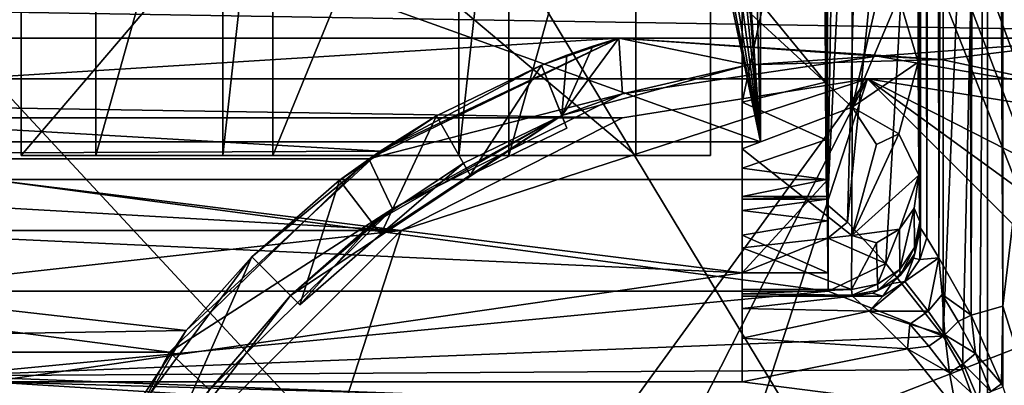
# Model space of a CAD drawing. Extents: x -3 to 104, y -79 to 161.
# Tile 64 of 203: x 61.25 to 82.96, y -9.55 to -1.5. Entities that reach past the tile are written whole.
import ezdxf

# ---------------------------------------------------------------- set-up
doc = ezdxf.new("R2010")
doc.units = 0
doc.header["$MEASUREMENT"] = 0

msp = doc.modelspace()

# ---------------------------------------------------------------- linework, layer by layer
for points in [[(82.928497, -7.8067, 55), (101.670998, 149.520996, 55), (82.928497, 96.8293, 55)], [(101.670998, -67.221199, 55), (101.670998, 149.520996, 55), (82.928497, -7.8067, 55)], [(100.68, 148.529999, 52.5), (100.68, -66.229897, 52.5), (82.590202, 71.511299, 52.5)], [(100.300003, 129.649994, 17.299999), (100.300003, -43.349998, 17.299999), (75.836403, 70.811302, 17.299999)], [(82.462196, 97.481697, 55.464298), (81.957703, 96.5158, 56.130299), (82.237, -8.0086, 55.735298)], [(82.928497, -7.8067, 55), (82.462196, 97.481697, 55.464298), (82.237, -8.0086, 55.735298)], [(82.928497, 96.8293, 55), (82.462196, 97.481697, 55.464298), (82.928497, -7.8067, 55)], [(81.957703, 96.5158, 56.130299), (81.409302, 95.583702, 57.256199), (81.522301, -6.7478, 56.9613)], [(82.237, -8.0086, 55.735298), (81.957703, 96.5158, 56.130299), (81.522301, -6.7478, 56.9613)], [(81.409302, 95.583702, 57.256199), (81.115601, 95.114502, 58.758301), (81.2528, -6.3077, 57.792198)], [(81.522301, -6.7478, 56.9613), (81.409302, 95.583702, 57.256199), (81.2528, -6.3077, 57.792198)], [(81.109001, -6.074, 59), (81.109001, 95.096603, 59), (81.059998, 62.8307, 69.016998)], [(81.115601, 95.114502, 58.758301), (81.109001, 95.096603, 59), (81.115601, -6.0919, 58.758301)], [(81.115601, -6.0919, 58.758301), (81.109001, 95.096603, 59), (81.109001, -6.074, 59)], [(81.2528, -6.3077, 57.792198), (81.115601, 95.114502, 58.758301), (81.115601, -6.0919, 58.758301)], [(77.586403, -4.1887, 55.700001), (77.586403, 92.311302, 55.700001), (75.836403, 70.811302, 55.700001)], [(77.586403, 92.311302, 54.099998), (77.586403, -4.1887, 54.099998), (75.836403, 20.8113, 54.099998)], [(77.586403, 92.311302, 54.099998), (77.586403, -4.1887, 55.700001), (77.586403, -4.1887, 54.099998)], [(77.586403, 92.311302, 55.700001), (77.586403, -4.1887, 55.700001), (77.586403, 92.311302, 54.099998)], [(82.590202, 71.511299, 52.5), (100.68, -66.229897, 52.5), (82.590202, 16.511299, 52.5)], [(75.836403, 70.811302, 17.299999), (100.300003, -43.349998, 17.299999), (75.836403, 20.8113, 17.299999)], [(77.586403, -4.1887, 55.700001), (75.836403, 70.811302, 55.700001), (75.836403, 20.8113, 55.700001)], [(81.109001, -6.074, 59), (81.059998, 62.8307, 69.016998), (81.0588, 50.517899, 69.262199)], [(100.300003, -43.349998, 18.9), (96.816803, 56.689499, 18.9), (75.836403, 20.8113, 18.9)], [(81.0588, 2.5419, 69.262199), (81.109001, -6.074, 59), (81.0588, 50.517899, 69.262199)], [(100.300003, -43.349998, 18.9), (75.836403, 20.8113, 18.9), (75.663101, 20.052, 18.9)], [(75.836403, 20.8113, 17.299999), (100.300003, -43.349998, 17.299999), (75.663101, 20.052, 17.299999)], [(77.586403, -4.1887, 55.700001), (75.836403, 20.8113, 55.700001), (75.663101, 20.052, 55.700001)], [(75.836403, 20.8113, 54.099998), (77.586403, -4.1887, 54.099998), (75.663101, 20.052, 54.099998)], [(4.5864, -4.1887, 55.700001), (77.586403, -4.1887, 55.700001), (10.1631, 20.052, 55.700001)], [(77.586403, -4.1887, 54.099998), (4.5864, -4.1887, 54.099998), (10.1631, 20.052, 54.099998)], [(10.1631, 20.052, 55.700001), (77.586403, -4.1887, 55.700001), (72.509804, 20.052, 55.700001)], [(77.586403, -4.1887, 54.099998), (10.1631, 20.052, 54.099998), (72.509804, 20.052, 54.099998)], [(77.586403, -4.1887, 55.700001), (72.9953, 19.4431, 55.700001), (72.509804, 20.052, 55.700001)], [(72.9953, 19.4431, 54.099998), (77.586403, -4.1887, 54.099998), (72.509804, 20.052, 54.099998)], [(100.300003, -43.349998, 18.9), (75.663101, 20.052, 18.9), (75.177597, 19.4431, 18.9)], [(75.663101, 20.052, 17.299999), (100.300003, -43.349998, 17.299999), (75.177597, 19.4431, 17.299999)], [(77.586403, -4.1887, 55.700001), (75.663101, 20.052, 55.700001), (75.177597, 19.4431, 55.700001)], [(75.663101, 20.052, 54.099998), (77.586403, -4.1887, 54.099998), (75.177597, 19.4431, 54.099998)], [(77.586403, -4.1887, 55.700001), (73.696999, 19.1052, 55.700001), (72.9953, 19.4431, 55.700001)], [(73.696999, 19.1052, 54.099998), (77.586403, -4.1887, 54.099998), (72.9953, 19.4431, 54.099998)], [(98.300003, -43.349998, 18.9), (75.177597, 19.4431, 18.9), (74.475899, 19.1052, 18.9)], [(75.177597, 19.4431, 17.299999), (98.300003, -43.349998, 17.299999), (74.475899, 19.1052, 17.299999)], [(77.586403, -4.1887, 55.700001), (75.177597, 19.4431, 55.700001), (74.475899, 19.1052, 55.700001)], [(75.177597, 19.4431, 54.099998), (77.586403, -4.1887, 54.099998), (74.475899, 19.1052, 54.099998)], [(100.300003, -43.349998, 18.9), (75.177597, 19.4431, 18.9), (98.300003, -43.349998, 18.9)], [(75.177597, 19.4431, 17.299999), (100.300003, -43.349998, 17.299999), (98.300003, -43.349998, 17.299999)], [(60.471001, 19.228001, 17.299999), (98.300003, -43.349998, 17.299999), (2.3, -43.349998, 17.299999)], [(98.300003, -43.349998, 18.9), (73.696999, 19.1052, 18.9), (45.495899, 13.5513, 18.9)], [(73.696999, 19.1052, 17.299999), (98.300003, -43.349998, 17.299999), (60.471001, 19.228001, 17.299999)], [(98.300003, -43.349998, 18.9), (74.475899, 19.1052, 18.9), (73.696999, 19.1052, 18.9)], [(74.475899, 19.1052, 17.299999), (98.300003, -43.349998, 17.299999), (73.696999, 19.1052, 17.299999)], [(77.586403, -4.1887, 55.700001), (74.475899, 19.1052, 55.700001), (73.696999, 19.1052, 55.700001)], [(74.475899, 19.1052, 54.099998), (77.586403, -4.1887, 54.099998), (73.696999, 19.1052, 54.099998)], [(82.590202, 16.511299, 52.5), (100.68, -66.229897, 52.5), (82.590202, 15.3113, 52.5)], [(79.063202, -5.5731, 58.127399), (79.011398, 2.5436, 68.724503), (79.063202, 15.3113, 58.127399)], [(80.0737, 15.3113, 55.192799), (79.507797, -5.9587, 56.353199), (79.063202, -5.5731, 58.127399)], [(79.417198, 15.3113, 56.614399), (80.0737, 15.3113, 55.192799), (79.063202, -5.5731, 58.127399)], [(79.063202, 15.3113, 58.127399), (79.417198, 15.3113, 56.614399), (79.063202, -5.5731, 58.127399)], [(81.618599, 15.3113, 53.3554), (80.350403, -6.872, 54.756901), (79.507797, -5.9587, 56.353199)], [(80.0737, 15.3113, 55.192799), (81.618599, 15.3113, 53.3554), (79.507797, -5.9587, 56.353199)], [(81.618599, 15.3113, 53.3554), (81.618599, -8.4738, 53.355499), (80.350403, -6.872, 54.756901)], [(82.590202, 15.3113, 52.5), (82.042503, -9.2048, 52.982201), (81.618599, -8.4738, 53.355499)], [(81.618599, 15.3113, 53.3554), (82.590202, 15.3113, 52.5), (81.618599, -8.4738, 53.355499)], [(82.590202, 15.3113, 52.5), (82.419601, -10.2271, 52.650299), (82.042503, -9.2048, 52.982201)], [(82.590202, 15.3113, 52.5), (82.590202, -11.5615, 52.5), (82.419601, -10.2271, 52.650299)], [(82.590202, 15.3113, 52.5), (100.68, -66.229897, 52.5), (82.590202, -11.5615, 52.5)], [(82.510002, -61.897999, 18.9), (45.495899, 13.5513, 18.9), (34.91, -61.897999, 18.9)], [(98.300003, -43.349998, 18.9), (45.495899, 13.5513, 18.9), (82.510002, -61.897999, 18.9)], [(61.2864, 13.3113, 68.400002), (61.2864, -4.4887, 68.400002), (76.486397, 13.3113, 68.400002)], [(76.486397, 13.3113, 68.400002), (61.2864, -4.4887, 68.400002), (76.486397, -4.4887, 68.400002)], [(61.2864, -4.4887, 55.700001), (76.486397, 13.3113, 55.700001), (76.486397, -4.4887, 55.700001)], [(61.2864, -4.4887, 55.700001), (61.2864, 13.3113, 55.700001), (76.486397, 13.3113, 55.700001)], [(61.2864, -4.4887, 68.400002), (61.2864, 13.3113, 68.400002), (61.2864, -4.4887, 55.700001)], [(61.2864, -4.4887, 55.700001), (61.2864, 13.3113, 68.400002), (61.2864, 13.3113, 55.700001)], [(76.486397, 13.3113, 68.400002), (76.486397, -4.4887, 68.400002), (76.486397, 13.3113, 55.700001)], [(76.486397, 13.3113, 55.700001), (76.486397, -4.4887, 68.400002), (76.486397, -4.4887, 55.700001)], [(62.936401, 5.5113, 59.700001), (62.936401, -4.4887, 59.700001), (65.736397, 5.5113, 59.700001)], [(65.736397, 5.5113, 59.700001), (62.936401, -4.4887, 59.700001), (65.736397, -4.4887, 59.700001)], [(62.936401, 5.5113, 66.400002), (62.936401, -4.4887, 66.400002), (62.936401, 5.5113, 59.700001)], [(62.936401, 5.5113, 59.700001), (62.936401, -4.4887, 66.400002), (62.936401, -4.4887, 59.700001)], [(62.936401, -4.4887, 66.400002), (62.936401, 5.5113, 66.400002), (74.836403, -4.4887, 66.400002)], [(74.836403, -4.4887, 66.400002), (62.936401, 5.5113, 66.400002), (74.836403, 5.5113, 66.400002)], [(65.736397, 5.5113, 57.900002), (65.736397, -4.4887, 57.900002), (66.836403, 5.5113, 57.900002)], [(66.836403, 5.5113, 57.900002), (65.736397, -4.4887, 57.900002), (66.836403, -4.4887, 57.900002)], [(65.736397, 5.5113, 59.700001), (65.736397, -4.4887, 59.700001), (65.736397, 5.5113, 57.900002)], [(65.736397, 5.5113, 57.900002), (65.736397, -4.4887, 59.700001), (65.736397, -4.4887, 57.900002)], [(66.836403, 5.5113, 56.599998), (66.836403, -4.4887, 56.599998), (70.936401, 5.5113, 56.599998)], [(70.936401, 5.5113, 56.599998), (66.836403, -4.4887, 56.599998), (70.936401, -4.4887, 56.599998)], [(66.836403, 5.5113, 57.900002), (66.836403, -4.4887, 57.900002), (66.836403, 5.5113, 56.599998)], [(66.836403, 5.5113, 56.599998), (66.836403, -4.4887, 57.900002), (66.836403, -4.4887, 56.599998)], [(70.936401, 5.5113, 57.900002), (70.936401, -4.4887, 57.900002), (72.0364, 5.5113, 57.900002)], [(72.0364, 5.5113, 57.900002), (70.936401, -4.4887, 57.900002), (72.0364, -4.4887, 57.900002)], [(70.936401, -4.4887, 57.900002), (70.936401, 5.5113, 56.599998), (70.936401, -4.4887, 56.599998)], [(70.936401, 5.5113, 57.900002), (70.936401, 5.5113, 56.599998), (70.936401, -4.4887, 57.900002)], [(72.0364, 5.5113, 59.700001), (72.0364, -4.4887, 59.700001), (74.836403, 5.5113, 59.700001)], [(74.836403, 5.5113, 59.700001), (72.0364, -4.4887, 59.700001), (74.836403, -4.4887, 59.700001)], [(72.0364, -4.4887, 59.700001), (72.0364, 5.5113, 59.700001), (72.0364, -4.4887, 57.900002)], [(72.0364, -4.4887, 57.900002), (72.0364, 5.5113, 59.700001), (72.0364, 5.5113, 57.900002)], [(74.836403, -4.4887, 66.400002), (74.836403, 5.5113, 59.700001), (74.836403, -4.4887, 59.700001)], [(74.836403, 5.5113, 66.400002), (74.836403, 5.5113, 59.700001), (74.836403, -4.4887, 66.400002)], [(79.052696, -5.4489, 60.278999), (79.011398, 2.5436, 68.724503), (79.063202, -5.5731, 58.127399)], [(79.052696, -5.4489, 60.278999), (79.048103, -5.3944, 61.225601), (79.011398, 2.5436, 68.724503)], [(79.048103, -5.3944, 61.225601), (79.0383, -5.0175, 63.228802), (79.011398, 2.5436, 68.724503)], [(79.0383, -5.0175, 63.228802), (79.029297, -4.1446, 65.070396), (79.011398, 2.5436, 68.724503)], [(79.011398, 2.5436, 68.724503), (79.021896, -2.8735, 66.592003), (79.016197, -1.2659, 67.751701)], [(79.029297, -4.1446, 65.070396), (79.021896, -2.8735, 66.592003), (79.011398, 2.5436, 68.724503)], [(81.098, -5.9446, 61.244301), (81.109001, -6.074, 59), (81.0588, 2.5419, 69.262199)], [(81.060799, -0.0577, 68.8536), (81.098, -5.9446, 61.244301), (81.0588, 2.5419, 69.262199)], [(80.637703, -0.9917, 69.615303), (81.066704, -2.4288, 67.655602), (81.060799, -0.0577, 68.8536)], [(81.080498, -4.9223, 64.826401), (81.098, -5.9446, 61.244301), (81.060799, -0.0577, 68.8536)], [(81.066704, -2.4288, 67.655602), (81.080498, -4.9223, 64.826401), (81.060799, -0.0577, 68.8536)], [(100.849998, -1.9, -6.2), (-0.25, -1.9, -6.2), (94.550003, -0.4, -6.2)], [(94.550003, -0.4, -6.2), (-0.25, -1.9, -6.2), (6.05, -0.4, -6.2)], [(4.8, -0.4, 6.8), (95.800003, -1.9, 6.8), (95.800003, -0.4, 6.8)], [(4.8, -1.9, 6.8), (95.800003, -1.9, 6.8), (4.8, -0.4, 6.8)], [(79.609497, -3.4248, 68.775803), (79.612297, -0.6086, 70.238701), (77.186401, -1.1887, 70.116302)], [(80.148697, -1.1169, 69.926102), (79.612297, -0.6086, 70.238701), (79.609497, -3.4248, 68.775803)], [(80.637703, -0.9917, 69.615303), (79.609497, -3.4248, 68.775803), (81.066704, -2.4288, 67.655602)], [(80.148697, -1.1169, 69.926102), (79.609497, -3.4248, 68.775803), (80.637703, -0.9917, 69.615303)], [(77.186401, -4.3387, 68.090103), (77.186401, -1.1885, 67.856697), (77.186401, -3.3158, 66.191704)], [(77.186401, -4.3387, 68.090103), (77.186401, -1.1887, 69.199997), (77.186401, -1.1885, 67.856697)], [(77.636398, -1.1888, 67.841202), (77.186401, -3.3158, 66.191704), (77.186401, -1.1885, 67.856697)], [(77.186401, -4.3387, 68.090103), (77.186401, -1.1887, 70.116302), (77.186401, -1.1887, 69.199997)], [(77.186401, -4.3387, 68.090103), (79.609497, -3.4248, 68.775803), (77.186401, -1.1887, 70.116302)], [(77.636398, -1.1888, 67.841202), (79.021896, -2.8735, 66.592003), (77.186401, -3.3158, 66.191704)], [(79.016197, -1.2659, 67.751701), (79.021896, -2.8735, 66.592003), (77.636398, -1.1888, 67.841202)], [(-0.25, -1.9, -6.2), (100.849998, -1.9, -6.2), (74.4655, -1.9, -1.6)], [(-0.25, -1.9, -6.2), (74.4655, -1.9, -1.6), (26.134501, -1.9, -1.6)], [(95.800003, -1.9, 6.8), (4.8, -1.9, 6.8), (15.1655, -1.9, 5.3)], [(95.800003, -1.9, 6.8), (15.1655, -1.9, 5.3), (26.134501, -1.9, 5.3)], [(26.134501, -1.9, 5.3), (74.4655, -1.9, 2.8), (74.4655, -1.9, 5.3)], [(26.134501, -1.9, 2.8), (74.4655, -1.9, 2.8), (26.134501, -1.9, 5.3)], [(95.800003, -1.9, 6.8), (26.134501, -1.9, 5.3), (74.4655, -1.9, 5.3)], [(31.6485, -4.5624, 2.8), (74.4655, -1.9, 2.8), (26.134501, -1.9, 2.8)], [(69.201103, -4.3909, 1), (31.6485, -4.5624, 1), (26.134501, -1.9, 1)], [(74.4655, -1.9, 1), (69.201103, -4.3909, 1), (26.134501, -1.9, 1)], [(26.134501, -1.9, -1.6), (74.4655, -1.9, -1.6), (74.4655, -1.9, 1)], [(26.134501, -1.9, -1.6), (74.4655, -1.9, 1), (26.134501, -1.9, 1)], [(68.9515, -4.5624, 2.8), (74.4655, -1.9, 2.8), (31.6485, -4.5624, 2.8)], [(68.9515, -4.5624, 5.3), (74.546501, -3.1302, 5.3), (74.4655, -1.9, 5.3)], [(74.4655, -1.9, 5.3), (74.4655, -1.9, 2.8), (68.9515, -4.5624, 2.8)], [(68.9515, -4.5624, 5.3), (74.4655, -1.9, 5.3), (68.9515, -4.5624, 2.8)], [(74.4655, -1.9, 1), (72.757599, -2.4981, -1.6), (69.201103, -4.3909, 1)], [(73.320503, -2.2809, -1.6), (72.757599, -2.4981, -1.6), (74.4655, -1.9, 1)], [(74.4655, -1.9, -1.6), (77.320099, -2.4932, -1.6), (73.2071, -3.6107, -1.6)], [(73.889999, -2.0814, -1.6), (74.4655, -1.9, -1.6), (73.2071, -3.6107, -1.6)], [(73.889999, -2.0814, -1.6), (73.320503, -2.2809, -1.6), (74.4655, -1.9, 1)], [(74.4655, -1.9, -1.6), (73.889999, -2.0814, -1.6), (74.4655, -1.9, 1)], [(95.800003, -1.9, 6.8), (74.4655, -1.9, 5.3), (85.434502, -1.9, 5.3)], [(74.546501, -3.1302, 5.3), (80.158501, -2.3012, 5.3), (74.4655, -1.9, 5.3)], [(80.158501, -2.3012, 5.3), (85.434502, -1.9, 5.3), (74.4655, -1.9, 5.3)], [(74.4655, -1.9, -1.6), (100.849998, -1.9, -6.2), (85.434502, -1.9, -1.6)], [(74.4655, -1.9, -1.6), (85.434502, -1.9, -1.6), (81.580597, -2.374, -1.6)], [(74.4655, -1.9, -1.6), (81.580597, -2.374, -1.6), (77.320099, -2.4932, -1.6)], [(80.158501, -2.3012, 5.3), (85.749702, -3.2599, 5.3), (85.434502, -1.9, 5.3)], [(81.580597, -2.374, -1.6), (85.434502, -1.9, -1.6), (85.749702, -3.2599, -1.6)], [(73.320503, -2.2809, -1.6), (73.889999, -2.0814, -1.6), (73.2071, -3.6107, -1.6)], [(72.757599, -2.4981, -1.6), (73.320503, -2.2809, -1.6), (73.2071, -3.6107, -1.6)], [(74.546501, -3.1302, 5.3), (77.320099, -2.4932, -1.6), (80.158501, -2.3012, 5.3)], [(77.320099, -2.4932, -1.6), (81.580597, -2.374, -1.6), (80.158501, -2.3012, 5.3)], [(81.580597, -2.374, -1.6), (85.749702, -3.2599, 5.3), (80.158501, -2.3012, 5.3)], [(81.580597, -2.374, -1.6), (85.749702, -3.2599, -1.6), (85.749702, -3.2599, 5.3)], [(70.446899, -3.6167, -14), (69.201103, -4.3909, 1), (72.757599, -2.4981, -1.6)], [(72.757599, -2.4981, -14), (70.446899, -3.6167, -14), (72.757599, -2.4981, -1.6)], [(70.446899, -3.6167, -14), (72.757599, -2.4981, -14), (71.189301, -4.9201, -14)], [(72.757599, -2.4981, -14), (73.319504, -3.8888, -14), (71.189301, -4.9201, -14)], [(72.757599, -2.4981, -14), (73.319504, -3.8888, -13.7), (73.319504, -3.8888, -14)], [(72.757599, -2.4981, -14), (73.2071, -3.6107, -12.2), (73.319504, -3.8888, -13.7)], [(72.757599, -2.4981, -14), (72.757599, -2.4981, -1.6), (73.2071, -3.6107, -12.2)], [(72.757599, -2.4981, -1.6), (73.2071, -3.6107, -1.6), (73.2071, -3.6107, -12.2)], [(73.2071, -3.6107, -1.6), (77.320099, -2.4932, -1.6), (74.546501, -3.1302, 5.3)], [(80.642303, -4.0144, 67.695503), (81.066704, -2.4288, 67.655602), (79.609497, -3.4248, 68.775803)], [(80.642303, -4.0144, 67.695503), (81.080498, -4.9223, 64.826401), (81.066704, -2.4288, 67.655602)], [(2.15, -2.8, 6.9), (56.005001, -19.3501, 6.9), (98.449997, -2.8, 6.9)], [(2.15, -2.8, 6.9), (98.449997, -2.8, 6.9), (20.65, -2.8, 5.3)], [(20.65, -2.8, 5.3), (98.449997, -2.8, 6.9), (79.949997, -2.8, 5.3)], [(74.542198, -3.6565, 5.3), (20.65, -2.8, 5.3), (79.949997, -2.8, 5.3)], [(26.0578, -3.6565, 5.3), (20.65, -2.8, 5.3), (74.542198, -3.6565, 5.3)], [(56.005001, -19.3501, 6.9), (95.271202, -5.51, 6.9), (98.449997, -2.8, 6.9)], [(79.949997, -2.8, -63.099998), (63.306499, -25.7078, -63.099998), (69.663803, -6.1422, -63.099998)], [(79.949997, -2.8, -63.099998), (65.792198, -30.586201, -63.099998), (63.306499, -25.7078, -63.099998)], [(69.663803, -34.457802, -63.099998), (65.792198, -30.586201, -63.099998), (79.949997, -2.8, -63.099998)], [(79.949997, -2.8, -63.099998), (69.663803, -6.1422, -63.099998), (74.542198, -3.6565, -63.099998)], [(97.449997, -20.299999, -63.099998), (69.663803, -34.457802, -63.099998), (79.949997, -2.8, -63.099998)], [(74.542198, -3.6565, 5.3), (79.949997, -2.8, -63.099998), (74.542198, -3.6565, -63.099998)], [(74.542198, -3.6565, 5.3), (79.949997, -2.8, 5.3), (79.949997, -2.8, -63.099998)], [(98.449997, -2.8, 5.3), (79.949997, -2.8, 5.3), (98.449997, -2.8, 6.9)], [(85.357803, -3.6565, 5.3), (79.949997, -2.8, 5.3), (98.449997, -2.8, 5.3)], [(79.949997, -2.8, 5.3), (85.357803, -3.6565, -63.099998), (79.949997, -2.8, -63.099998)], [(79.949997, -2.8, 5.3), (85.357803, -3.6565, 5.3), (85.357803, -3.6565, -63.099998)], [(96.593498, -14.8922, -63.099998), (79.949997, -2.8, -63.099998), (94.107803, -10.0138, -63.099998)], [(97.449997, -20.299999, -63.099998), (79.949997, -2.8, -63.099998), (96.593498, -14.8922, -63.099998)], [(94.107803, -10.0138, -63.099998), (79.949997, -2.8, -63.099998), (85.357803, -3.6565, -63.099998)], [(79.021896, -2.8735, 66.592003), (79.029297, -4.1446, 65.070396), (77.186401, -3.3158, 66.191704)], [(69.471298, -5.6645, 5.3), (74.546501, -3.1302, 5.3), (68.9515, -4.5624, 5.3)], [(69.471298, -5.6645, 5.3), (73.2071, -3.6107, -1.6), (74.546501, -3.1302, 5.3)], [(77.186401, -6.5237, 65.0466), (77.186401, -3.3158, 66.191704), (77.186401, -4.7684, 63.922699)], [(77.186401, -6.5237, 65.0466), (77.186401, -4.3387, 68.090103), (77.186401, -3.3158, 66.191704)], [(77.186401, -3.3158, 66.191704), (79.029297, -4.1446, 65.070396), (77.186401, -4.7684, 63.922699)], [(79.604103, -6.2521, 65.494698), (79.609497, -3.4248, 68.775803), (77.186401, -4.3387, 68.090103)], [(80.148697, -4.2458, 67.937698), (79.609497, -3.4248, 68.775803), (79.604103, -6.2521, 65.494698)], [(80.148697, -4.2458, 67.937698), (80.642303, -4.0144, 67.695503), (79.609497, -3.4248, 68.775803)], [(30.936199, -6.1422, 5.3), (26.0578, -3.6565, 5.3), (69.663803, -6.1422, 5.3)], [(69.663803, -6.1422, 5.3), (26.0578, -3.6565, 5.3), (74.542198, -3.6565, 5.3)], [(67.222099, -7.5721, -1.6), (73.2071, -3.6107, -1.6), (69.471298, -5.6645, 5.3)], [(67.222099, -7.5721, -1.6), (69.033897, -5.9878, -12.2), (73.2071, -3.6107, -1.6)], [(70.446899, -3.6167, -14), (68.306099, -5.0337, -14), (69.201103, -4.3909, 1)], [(68.306099, -5.0337, -14), (70.446899, -3.6167, -14), (69.215797, -6.2264, -14)], [(69.033897, -5.9878, -12.2), (71.040802, -4.6594, -12.2), (73.2071, -3.6107, -1.6)], [(70.446899, -3.6167, -14), (71.189301, -4.9201, -14), (69.215797, -6.2264, -14)], [(74.542198, -3.6565, 5.3), (74.542198, -3.6565, -63.099998), (69.663803, -6.1422, -63.099998)], [(69.663803, -6.1422, 5.3), (74.542198, -3.6565, 5.3), (69.663803, -6.1422, -63.099998)], [(71.040802, -4.6594, -12.2), (73.2071, -3.6107, -12.2), (73.2071, -3.6107, -1.6)], [(73.2071, -3.6107, -12.2), (71.040802, -4.6594, -12.2), (71.189301, -4.9201, -13.7)], [(73.2071, -3.6107, -12.2), (71.189301, -4.9201, -13.7), (73.319504, -3.8888, -13.7)], [(73.319504, -3.8888, -13.7), (71.189301, -4.9201, -13.7), (73.319504, -3.8888, -14)], [(73.319504, -3.8888, -14), (71.189301, -4.9201, -13.7), (71.189301, -4.9201, -14)], [(80.642303, -4.0144, 67.695503), (79.604103, -6.2521, 65.494698), (81.080498, -4.9223, 64.826401)], [(80.148697, -4.2458, 67.937698), (79.604103, -6.2521, 65.494698), (80.642303, -4.0144, 67.695503)], [(77.586403, -4.1887, 54.099998), (4.5864, -4.1887, 55.700001), (4.5864, -4.1887, 54.099998)], [(77.586403, -4.1887, 55.700001), (4.5864, -4.1887, 55.700001), (77.586403, -4.1887, 54.099998)], [(79.029297, -4.1446, 65.070396), (79.0383, -5.0175, 63.228802), (77.186401, -4.7684, 63.922699)], [(77.186401, -6.5237, 65.0466), (79.604103, -6.2521, 65.494698), (77.186401, -4.3387, 68.090103)], [(69.201103, -4.3909, 1), (64.925697, -8.3455, 1), (31.6485, -4.5624, 1)], [(65.736397, -4.4887, 57.900002), (62.936401, -4.4887, 59.700001), (61.2864, -4.4887, 55.700001)], [(65.736397, -4.4887, 57.900002), (61.2864, -4.4887, 55.700001), (66.836403, -4.4887, 56.599998)], [(61.2864, -4.4887, 68.400002), (62.936401, -4.4887, 59.700001), (62.936401, -4.4887, 66.400002)], [(61.2864, -4.4887, 68.400002), (61.2864, -4.4887, 55.700001), (62.936401, -4.4887, 59.700001)], [(76.486397, -4.4887, 55.700001), (66.836403, -4.4887, 56.599998), (61.2864, -4.4887, 55.700001)], [(74.836403, -4.4887, 66.400002), (61.2864, -4.4887, 68.400002), (62.936401, -4.4887, 66.400002)], [(76.486397, -4.4887, 68.400002), (61.2864, -4.4887, 68.400002), (74.836403, -4.4887, 66.400002)], [(65.736397, -4.4887, 59.700001), (62.936401, -4.4887, 59.700001), (65.736397, -4.4887, 57.900002)], [(69.201103, -4.3909, 1), (66.373497, -6.7235, -1.6), (64.925697, -8.3455, 1)], [(66.836403, -4.4887, 57.900002), (65.736397, -4.4887, 57.900002), (66.836403, -4.4887, 56.599998)], [(68.306099, -5.0337, -14), (66.373497, -6.7235, -1.6), (69.201103, -4.3909, 1)], [(76.486397, -4.4887, 55.700001), (70.936401, -4.4887, 56.599998), (66.836403, -4.4887, 56.599998)], [(72.0364, -4.4887, 57.900002), (70.936401, -4.4887, 57.900002), (70.936401, -4.4887, 56.599998)], [(76.486397, -4.4887, 55.700001), (72.0364, -4.4887, 57.900002), (70.936401, -4.4887, 56.599998)], [(74.836403, -4.4887, 59.700001), (72.0364, -4.4887, 59.700001), (72.0364, -4.4887, 57.900002)], [(74.836403, -4.4887, 59.700001), (72.0364, -4.4887, 57.900002), (76.486397, -4.4887, 55.700001)], [(76.486397, -4.4887, 68.400002), (74.836403, -4.4887, 66.400002), (74.836403, -4.4887, 59.700001)], [(76.486397, -4.4887, 68.400002), (74.836403, -4.4887, 59.700001), (76.486397, -4.4887, 55.700001)], [(36.0439, -8.8253, 2.8), (64.556099, -8.8253, 2.8), (31.6485, -4.5624, 2.8)], [(64.556099, -8.8253, 2.8), (68.9515, -4.5624, 2.8), (31.6485, -4.5624, 2.8)], [(64.925697, -8.3455, 1), (36.0439, -8.8253, 1), (31.6485, -4.5624, 1)], [(64.556099, -8.8253, 5.3), (69.471298, -5.6645, 5.3), (68.9515, -4.5624, 5.3)], [(68.9515, -4.5624, 5.3), (68.9515, -4.5624, 2.8), (64.556099, -8.8253, 2.8)], [(64.556099, -8.8253, 5.3), (68.9515, -4.5624, 5.3), (64.556099, -8.8253, 2.8)], [(71.040802, -4.6594, -12.2), (69.033897, -5.9878, -12.2), (69.215797, -6.2264, -13.7)], [(71.040802, -4.6594, -12.2), (69.215797, -6.2264, -13.7), (71.189301, -4.9201, -13.7)], [(77.186401, -6.5237, 65.0466), (77.186401, -4.7684, 63.922699), (77.186401, -7.4371, 61.41)], [(77.186401, -7.4371, 61.41), (77.186401, -4.7684, 63.922699), (77.186401, -5.3905, 61.292198)], [(79.0383, -5.0175, 63.228802), (77.186401, -5.3905, 61.292198), (77.186401, -4.7684, 63.922699)], [(71.189301, -4.9201, -14), (71.189301, -4.9201, -13.7), (69.215797, -6.2264, -14)], [(71.189301, -4.9201, -13.7), (69.215797, -6.2264, -13.7), (69.215797, -6.2264, -14)], [(80.649696, -6.1105, 64.784302), (81.080498, -4.9223, 64.826401), (79.604103, -6.2521, 65.494698)], [(80.649696, -6.1105, 64.784302), (80.978302, -5.6531, 64.572899), (81.080498, -4.9223, 64.826401)], [(80.978302, -5.6531, 64.572899), (81.098, -5.9446, 61.244301), (81.080498, -4.9223, 64.826401)], [(60.586399, -5.0186, 55.599998), (77.186401, -7.077, 55.599998), (79.0756, -5.0186, 55.599998)], [(60.586399, -6.3089, 55.599998), (77.186401, -7.077, 55.599998), (60.586399, -5.0186, 55.599998)], [(79.082901, -7.4823, 54.099998), (60.586399, -7.4823, 54.099998), (60.586399, -5.0186, 54.099998)], [(79.082901, -7.4823, 54.099998), (60.586399, -5.0186, 54.099998), (79.082901, -5.0186, 54.099998)], [(79.082901, -5.0186, 54.099998), (60.586399, -5.0186, 54.099998), (79.0756, -5.0186, 55.599998)], [(79.0756, -5.0186, 55.599998), (60.586399, -5.0186, 54.099998), (60.586399, -5.0186, 55.599998)], [(68.306099, -5.0337, -14), (66.373497, -6.7235, -14), (66.373497, -6.7235, -1.6)], [(66.373497, -6.7235, -14), (68.306099, -5.0337, -14), (67.434196, -7.7842, -14)], [(68.306099, -5.0337, -14), (69.215797, -6.2264, -14), (67.434196, -7.7842, -14)], [(79.0383, -5.0175, 63.228802), (79.048103, -5.3944, 61.225601), (77.186401, -5.3905, 61.292198)], [(77.186401, -7.077, 55.599998), (79.0756, -6.3089, 55.599998), (79.0756, -5.0186, 55.599998)], [(79.0756, -6.3089, 55.599998), (79.082901, -7.4823, 54.099998), (79.082901, -5.0186, 54.099998)], [(79.0756, -6.3089, 55.599998), (79.082901, -5.0186, 54.099998), (79.0756, -5.0186, 55.599998)], [(77.186401, -7.4371, 61.41), (77.186401, -5.3905, 61.292198), (77.186401, -5.4489, 60.278999)], [(77.186401, -5.4489, 60.278999), (77.186401, -5.3905, 61.292198), (79.048103, -5.3944, 61.225601)], [(77.186401, -5.4489, 60.278999), (79.048103, -5.3944, 61.225601), (79.052696, -5.4489, 60.278999)], [(56.005001, -19.3501, 6.9), (56.895, -19.3501, 6.9), (95.271202, -5.51, 6.9)], [(56.895, -19.3501, 6.9), (94.8134, -6.0841, 6.9), (95.271202, -5.51, 6.9)], [(77.186401, -7.4371, 61.41), (77.186401, -5.4489, 60.278999), (77.186401, -7.5417, 59.597099)], [(77.186401, -7.5417, 59.597099), (77.186401, -5.4489, 60.278999), (77.186401, -5.6986, 58.627399)], [(79.052696, -5.4489, 60.278999), (77.186401, -5.6986, 58.627399), (77.186401, -5.4489, 60.278999)], [(79.052696, -5.4489, 60.278999), (79.064697, -5.9301, 57.8237), (77.186401, -5.6986, 58.627399)], [(79.064697, -5.9301, 57.8237), (79.052696, -5.4489, 60.278999), (79.063202, -5.5731, 58.127399)], [(79.0756, -6.3089, 55.599998), (79.064697, -5.9301, 57.8237), (79.063202, -5.5731, 58.127399)], [(79.0756, -6.3089, 55.599998), (79.063202, -5.5731, 58.127399), (79.507797, -5.9587, 56.353199)], [(65.436897, -9.6525, 5.3), (69.471298, -5.6645, 5.3), (64.556099, -8.8253, 5.3)], [(65.436897, -9.6525, 5.3), (67.222099, -7.5721, -1.6), (69.471298, -5.6645, 5.3)], [(77.186401, -7.5417, 59.597099), (77.186401, -5.6986, 58.627399), (77.186401, -7.5894, 58.769699)], [(77.186401, -7.5894, 58.769699), (77.186401, -5.6986, 58.627399), (77.186401, -6.2475, 57.049801)], [(79.064697, -5.9301, 57.8237), (77.186401, -6.2475, 57.049801), (77.186401, -5.6986, 58.627399)], [(80.649696, -6.1105, 64.784302), (80.658501, -7.0034, 61.3032), (80.978302, -5.6531, 64.572899)], [(80.978302, -5.6531, 64.572899), (80.658501, -7.0034, 61.3032), (80.983704, -6.5176, 61.276798)], [(80.978302, -5.6531, 64.572899), (80.983704, -6.5176, 61.276798), (81.098, -5.9446, 61.244301)], [(67.222099, -7.5721, -12.2), (69.033897, -5.9878, -12.2), (67.222099, -7.5721, -1.6)], [(69.033897, -5.9878, -12.2), (67.222099, -7.5721, -12.2), (67.434196, -7.7842, -13.7)], [(69.033897, -5.9878, -12.2), (67.434196, -7.7842, -13.7), (69.215797, -6.2264, -13.7)], [(79.064697, -5.9301, 57.8237), (79.0756, -7.077, 55.599998), (77.186401, -6.2475, 57.049801)], [(79.0756, -7.077, 55.599998), (79.064697, -5.9301, 57.8237), (79.0756, -6.3089, 55.599998)], [(79.507797, -5.9587, 56.353199), (80.350403, -6.872, 54.756901), (79.0756, -6.3089, 55.599998)], [(81.098, -5.9446, 61.244301), (80.983704, -6.5176, 61.276798), (80.994698, -6.647, 59.032398)], [(81.098, -5.9446, 61.244301), (80.994698, -6.647, 59.032398), (81.109001, -6.074, 59)], [(81.115601, -6.0919, 58.758301), (81.109001, -6.074, 59), (80.994698, -6.647, 59.032398)], [(69.663803, -6.1422, 5.3), (34.8078, -10.0138, 5.3), (30.936199, -6.1422, 5.3)], [(65.792198, -10.0138, 5.3), (34.8078, -10.0138, 5.3), (69.663803, -6.1422, 5.3)], [(56.895, -19.3501, 6.9), (57.696999, -19.7363, 6.9), (94.8134, -6.0841, 6.9)], [(57.696999, -19.7363, 6.9), (94.650002, -6.8, 6.9), (94.8134, -6.0841, 6.9)], [(69.663803, -6.1422, -63.099998), (63.306499, -25.7078, -63.099998), (65.792198, -10.0138, -63.099998)], [(65.792198, -10.0138, 5.3), (69.663803, -6.1422, -63.099998), (65.792198, -10.0138, -63.099998)], [(65.792198, -10.0138, 5.3), (69.663803, -6.1422, 5.3), (69.663803, -6.1422, -63.099998)], [(69.215797, -6.2264, -14), (69.215797, -6.2264, -13.7), (67.434196, -7.7842, -14)], [(69.215797, -6.2264, -13.7), (67.434196, -7.7842, -13.7), (67.434196, -7.7842, -14)], [(77.186401, -7.8637, 57.527199), (77.186401, -6.2475, 57.049801), (77.186401, -7.077, 55.599998)], [(77.186401, -7.8637, 57.527199), (77.186401, -7.5894, 58.769699), (77.186401, -6.2475, 57.049801)], [(79.0756, -7.077, 55.599998), (77.186401, -7.077, 55.599998), (77.186401, -6.2475, 57.049801)], [(79.598, -7.4421, 61.3232), (79.604103, -6.2521, 65.494698), (77.186401, -6.5237, 65.0466)], [(80.1492, -6.4145, 64.923103), (79.604103, -6.2521, 65.494698), (79.598, -7.4421, 61.3232)], [(80.1492, -6.4145, 64.923103), (80.649696, -6.1105, 64.784302), (79.604103, -6.2521, 65.494698)], [(80.1492, -6.4145, 64.923103), (80.171898, -7.328, 61.3195), (80.649696, -6.1105, 64.784302)], [(80.649696, -6.1105, 64.784302), (80.171898, -7.328, 61.3195), (80.658501, -7.0034, 61.3032)], [(81.103798, -6.7809, 58.0186), (81.115601, -6.0919, 58.758301), (80.960503, -6.7516, 58.788601)], [(81.115601, -6.0919, 58.758301), (80.994698, -6.647, 59.032398), (80.960503, -6.7516, 58.788601)], [(81.103798, -6.7809, 58.0186), (81.2528, -6.3077, 57.792198), (81.115601, -6.0919, 58.758301)], [(60.586399, -9.4756, 55.599998), (77.186401, -7.077, 55.599998), (60.586399, -6.3089, 55.599998)], [(77.186401, -7.077, 55.599998), (79.0756, -7.077, 55.599998), (79.0756, -6.3089, 55.599998)], [(79.0756, -6.3089, 55.599998), (80.350403, -6.872, 54.756901), (79.082901, -7.4823, 54.099998)], [(80.1492, -6.4145, 64.923103), (79.598, -7.4421, 61.3232), (80.171898, -7.328, 61.3195)], [(81.103798, -6.7809, 58.0186), (81.522301, -6.7478, 56.9613), (81.2528, -6.3077, 57.792198)], [(66.373497, -6.7235, -1.6), (63.0369, -11.2123, -1.6), (64.925697, -8.3455, 1)], [(66.373497, -6.7235, -1.6), (64.361504, -11.3, -1.6), (63.0369, -11.2123, -1.6)], [(66.373497, -6.7235, -1.6), (67.222099, -7.5721, -1.6), (64.361504, -11.3, -1.6)], [(67.434196, -7.7842, -13.7), (66.373497, -6.7235, -14), (67.434196, -7.7842, -14)], [(67.434196, -7.7842, -13.7), (67.222099, -7.5721, -12.2), (66.373497, -6.7235, -14)], [(67.222099, -7.5721, -1.6), (66.373497, -6.7235, -1.6), (67.222099, -7.5721, -12.2)], [(67.222099, -7.5721, -12.2), (66.373497, -6.7235, -1.6), (66.373497, -6.7235, -14)], [(77.186401, -7.4371, 61.41), (79.598, -7.4421, 61.3232), (77.186401, -6.5237, 65.0466)], [(80.983704, -6.5176, 61.276798), (80.658501, -7.0034, 61.3032), (80.669502, -7.1328, 59.058899)], [(80.983704, -6.5176, 61.276798), (80.669502, -7.1328, 59.058899), (80.994698, -6.647, 59.032398)], [(80.960503, -6.7516, 58.788601), (80.994698, -6.647, 59.032398), (80.669502, -7.1328, 59.058899)], [(58.2519, -20.432199, 6.9), (94.650002, -6.8, 6.9), (57.696999, -19.7363, 6.9)], [(58.2519, -20.432199, 6.9), (94.8134, -7.5159, 6.9), (94.650002, -6.8, 6.9)], [(80.350403, -6.872, 54.756901), (81.618599, -8.4738, 53.355499), (79.082901, -7.4823, 54.099998)], [(80.772102, -7.2631, 58.0751), (80.960503, -6.7516, 58.788601), (80.486702, -7.309, 58.797001)], [(80.960503, -6.7516, 58.788601), (80.669502, -7.1328, 59.058899), (80.486702, -7.309, 58.797001)], [(81.103798, -6.7809, 58.0186), (80.772102, -7.2631, 58.0751), (81.522301, -6.7478, 56.9613)], [(81.282402, -7.9226, 56.720901), (81.522301, -6.7478, 56.9613), (80.772102, -7.2631, 58.0751)], [(81.103798, -6.7809, 58.0186), (80.960503, -6.7516, 58.788601), (80.772102, -7.2631, 58.0751)], [(81.593697, -7.5566, 56.6199), (81.522301, -6.7478, 56.9613), (81.282402, -7.9226, 56.720901)], [(81.593697, -7.5566, 56.6199), (82.237, -8.0086, 55.735298), (81.522301, -6.7478, 56.9613)], [(60.586399, -9.4756, 55.599998), (77.186401, -9.4756, 55.599998), (77.186401, -7.077, 55.599998)], [(77.186401, -8.5144, 56.4338), (77.186401, -7.077, 55.599998), (77.186401, -9.4756, 55.599998)], [(77.186401, -8.5144, 56.4338), (77.186401, -7.8637, 57.527199), (77.186401, -7.077, 55.599998)], [(80.658501, -7.0034, 61.3032), (80.171898, -7.328, 61.3195), (80.182899, -7.4574, 59.075199)], [(80.658501, -7.0034, 61.3032), (80.182899, -7.4574, 59.075199), (80.669502, -7.1328, 59.058899)], [(80.486702, -7.309, 58.797001), (80.669502, -7.1328, 59.058899), (80.182899, -7.4574, 59.075199)], [(80.171898, -7.328, 61.3195), (79.598, -7.4421, 61.3232), (79.609001, -7.5715, 59.078999)], [(80.171898, -7.328, 61.3195), (79.609001, -7.5715, 59.078999), (80.182899, -7.4574, 59.075199)], [(80.772102, -7.2631, 58.0751), (80.284798, -7.5922, 58.058399), (79.9823, -7.9188, 57.3951)], [(81.282402, -7.9226, 56.720901), (80.772102, -7.2631, 58.0751), (79.9823, -7.9188, 57.3951)], [(80.284798, -7.5922, 58.058399), (80.486702, -7.309, 58.797001), (80.057098, -7.5221, 58.7878)], [(80.486702, -7.309, 58.797001), (80.182899, -7.4574, 59.075199), (80.057098, -7.5221, 58.7878)], [(80.772102, -7.2631, 58.0751), (80.486702, -7.309, 58.797001), (80.284798, -7.5922, 58.058399)], [(58.450001, -21.299999, 6.9), (94.8134, -7.5159, 6.9), (58.2519, -20.432199, 6.9)], [(58.450001, -21.299999, 6.9), (95.271202, -8.09, 6.9), (94.8134, -7.5159, 6.9)], [(79.082901, -7.4823, 54.099998), (59.586399, -9.3454, 52.924198), (60.586399, -7.4823, 54.099998)], [(79.082901, -7.4823, 54.099998), (81.618599, -8.4738, 53.355499), (59.586399, -9.3454, 52.924198)], [(64.361504, -11.3, -1.6), (67.222099, -7.5721, -1.6), (65.436897, -9.6525, 5.3)], [(77.186401, -7.4371, 61.41), (77.186401, -7.5417, 59.597099), (79.598, -7.4421, 61.3232)], [(79.598, -7.4421, 61.3232), (77.186401, -7.5417, 59.597099), (79.609001, -7.5715, 59.078999)], [(77.186401, -7.5417, 59.597099), (77.186401, -7.5894, 58.769699), (79.609001, -7.5715, 59.078999)], [(79.609001, -7.5715, 59.078999), (77.186401, -7.5894, 58.769699), (79.6175, -7.5894, 58.769699)], [(77.186401, -7.5894, 58.769699), (77.186401, -7.8637, 57.527199), (79.6175, -7.5894, 58.769699)], [(77.186401, -7.8637, 57.527199), (79.9823, -7.9188, 57.3951), (79.6175, -7.5894, 58.769699)], [(80.057098, -7.5221, 58.7878), (80.182899, -7.4574, 59.075199), (79.609001, -7.5715, 59.078999)], [(80.057098, -7.5221, 58.7878), (79.609001, -7.5715, 59.078999), (79.6175, -7.5894, 58.769699)], [(80.284798, -7.5922, 58.058399), (80.057098, -7.5221, 58.7878), (79.6175, -7.5894, 58.769699)], [(80.284798, -7.5922, 58.058399), (79.6175, -7.5894, 58.769699), (79.9823, -7.9188, 57.3951)], [(81.653198, -8.4447, 56.140099), (81.593697, -7.5566, 56.6199), (81.282402, -7.9226, 56.720901)], [(81.945503, -8.1487, 56.035198), (82.237, -8.0086, 55.735298), (81.593697, -7.5566, 56.6199)], [(81.945503, -8.1487, 56.035198), (81.593697, -7.5566, 56.6199), (81.653198, -8.4447, 56.140099)], [(82.928497, -7.8067, 55), (82.237, -8.0086, 55.735298), (82.904602, -9.5206, 55.021198)], [(82.928497, -9.5889, 55), (82.928497, -7.8067, 55), (82.904602, -9.5206, 55.021198)], [(101.670998, -67.221199, 55), (82.928497, -7.8067, 55), (82.928497, -9.5889, 55)], [(77.186401, -7.8637, 57.527199), (77.186401, -8.5144, 56.4338), (79.9823, -7.9188, 57.3951)], [(77.186401, -8.5144, 56.4338), (80.831299, -8.7502, 56.175701), (79.9823, -7.9188, 57.3951)], [(80.882896, -8.2082, 56.714001), (79.9823, -7.9188, 57.3951), (80.831299, -8.7502, 56.175701)], [(81.282402, -7.9226, 56.720901), (79.9823, -7.9188, 57.3951), (80.882896, -8.2082, 56.714001)], [(81.653198, -8.4447, 56.140099), (81.282402, -7.9226, 56.720901), (80.882896, -8.2082, 56.714001)], [(82.329002, -8.8557, 55.5467), (82.237, -8.0086, 55.735298), (81.945503, -8.1487, 56.035198)], [(82.329002, -8.8557, 55.5467), (82.904602, -9.5206, 55.021198), (82.237, -8.0086, 55.735298)], [(58.450001, -21.299999, 6.9), (95.428802, -41.066601, 6.9), (95.271202, -8.09, 6.9)], [(81.302299, -8.6915, 56.149101), (80.882896, -8.2082, 56.714001), (80.831299, -8.7502, 56.175701)], [(81.653198, -8.4447, 56.140099), (80.882896, -8.2082, 56.714001), (81.302299, -8.6915, 56.149101)], [(82.329002, -8.8557, 55.5467), (81.945503, -8.1487, 56.035198), (81.653198, -8.4447, 56.140099)], [(62.0327, -13.4001, 1), (36.0439, -8.8253, 1), (64.925697, -8.3455, 1)], [(64.925697, -8.3455, 1), (63.0369, -11.2123, -1.6), (62.0327, -13.4001, 1)], [(81.752998, -9.2781, 55.6758), (81.653198, -8.4447, 56.140099), (81.302299, -8.6915, 56.149101)], [(82.059601, -9.0805, 55.649502), (81.653198, -8.4447, 56.140099), (81.752998, -9.2781, 55.6758)], [(82.329002, -8.8557, 55.5467), (81.653198, -8.4447, 56.140099), (82.059601, -9.0805, 55.649502)], [(81.618599, -8.4738, 53.355499), (82.042503, -9.2048, 52.982201), (59.586399, -9.3454, 52.924198)], [(77.186401, -8.5144, 56.4338), (77.186401, -9.4756, 55.599998), (80.831299, -8.7502, 56.175701)], [(38.8736, -14.2553, 2.8), (61.726398, -14.2553, 2.8), (36.0439, -8.8253, 2.8)], [(36.0439, -8.8253, 2.8), (61.726398, -14.2553, 2.8), (64.556099, -8.8253, 2.8)], [(62.0327, -13.4001, 1), (38.8736, -14.2553, 1), (36.0439, -8.8253, 1)], [(64.556099, -8.8253, 5.3), (61.726398, -14.2553, 5.3), (65.436897, -9.6525, 5.3)], [(64.556099, -8.8253, 5.3), (64.556099, -8.8253, 2.8), (61.726398, -14.2553, 2.8)], [(61.726398, -14.2553, 5.3), (64.556099, -8.8253, 5.3), (61.726398, -14.2553, 2.8)], [(77.186401, -9.4756, 55.599998), (81.906403, -10.0826, 55.292), (80.831299, -8.7502, 56.175701)], [(81.752998, -9.2781, 55.6758), (81.302299, -8.6915, 56.149101), (80.831299, -8.7502, 56.175701)], [(81.752998, -9.2781, 55.6758), (80.831299, -8.7502, 56.175701), (81.906403, -10.0826, 55.292)], [(82.329002, -8.8557, 55.5467), (82.059601, -9.0805, 55.649502), (82.669403, -9.6921, 55.1814)], [(82.329002, -8.8557, 55.5467), (82.669403, -9.6921, 55.1814), (82.904602, -9.5206, 55.021198)], [(82.059601, -9.0805, 55.649502), (81.752998, -9.2781, 55.6758), (82.3909, -9.8585, 55.280102)], [(82.059601, -9.0805, 55.649502), (82.3909, -9.8585, 55.280102), (82.669403, -9.6921, 55.1814)], [(50.4114, -9.3229, 55.700001), (-1.0713, -11.5827, 55), (82.249298, -10.8382, 55.07)], [(50.4114, -9.3229, 55.700001), (82.249298, -10.8382, 55.07), (60.586399, -9.4756, 55.599998)], [(82.042503, -9.2048, 52.982201), (82.419601, -10.2271, 52.650299), (59.586399, -9.3454, 52.924198)], [(81.752998, -9.2781, 55.6758), (81.906403, -10.0826, 55.292), (82.3909, -9.8585, 55.280102)], [(82.419601, -10.2271, 52.650299), (59.586399, -11.5615, 52.5), (59.586399, -9.3454, 52.924198)], [(77.186401, -9.4756, 55.599998), (60.586399, -9.4756, 55.599998), (81.906403, -10.0826, 55.292)], [(60.586399, -9.4756, 55.599998), (82.249298, -10.8382, 55.07), (81.906403, -10.0826, 55.292)], [(82.928497, -9.5889, 55), (82.904602, -9.5206, 55.021198), (82.669403, -9.6921, 55.1814)]]:
    msp.add_3dface(points)

doc.saveas('drawing.dxf')
